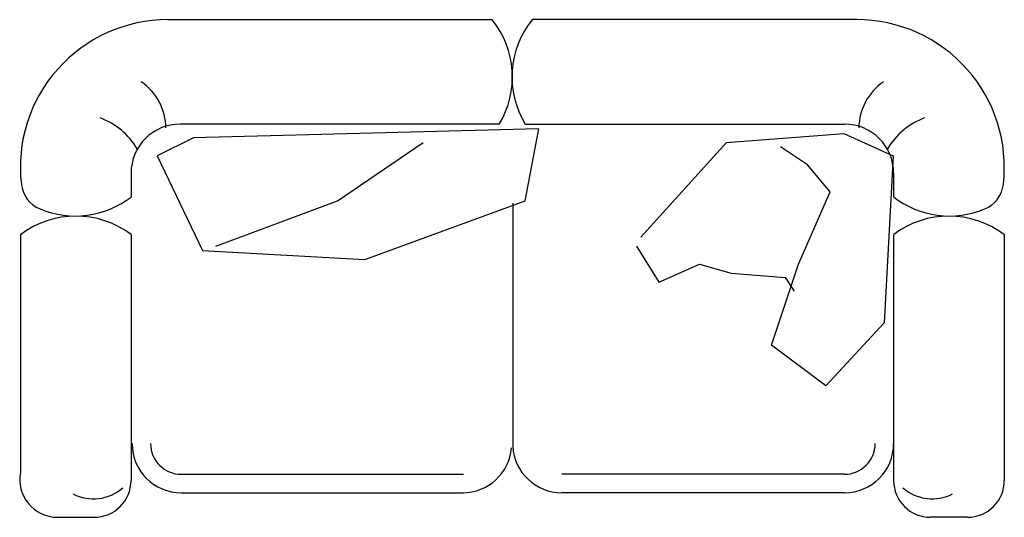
# Model space of a CAD drawing. Header units: millimetres. Extents: x -30782 to 40110, y 35885 to 73818.
# Tile 99 of 166: x 7861 to 9398, y 56822 to 57600. Entities that reach past the tile are written whole.
import ezdxf

# ---------------------------------------------------------------- set-up
doc = ezdxf.new("R2010")
doc.units = ezdxf.units.MM

# ---------------------------------------------------------------- blocks, each defined once
blk = doc.blocks.new('A$C69C31390')
for p, q in [((1488.6, 1947.9, 685.7), (1994.8, 1947.9, 685.7)), ((2563.8, 1947.9, 685.7), (2057.1, 1947.9, 685.7)), ((2005.7, 1784.7, 685.7), (1507.8, 1784.7, 685.7)), ((2046.2, 1784.7, 685.7), (2544.6, 1784.7, 685.7)), ((2067.3, 1777.3, 685.7), (1528.3, 1763.2, 685.7)), ((2046.2, 1664.6, 685.7), (2067.3, 1777.3, 685.7)), ((2360.5, 1756.1, 685.7), (2543.5, 1770.2, 685.7)), ((2543.5, 1770.2, 685.7), (2620.9, 1735, 685.7)), ((1528.3, 1763.2, 685.7), (1472, 1735, 685.7)), ((1753.5, 1664.6, 685.7), (1887.2, 1756.1, 685.7)), ((2226.8, 1608.2, 685.7), (2360.5, 1756.1, 685.7)), ((2487.2, 1720.9, 685.7), (2445, 1749.1, 685.7)), ((1472, 1735, 685.7), (1542.3, 1587.1, 685.7)), ((2620.9, 1735, 685.7), (2606.8, 1474.4, 685.7)), ((1431, 1707.9, 685.7), (1431, 1670.7, 685.7)), ((2522.4, 1678.7, 685.7), (2487.2, 1720.9, 685.7)), ((2621.4, 1707.9, 685.7), (2621.4, 1670.7, 685.7)), ((2473.1, 1566, 685.7), (2522.4, 1678.7, 685.7)), ((1563.5, 1594.1, 685.7), (1753.5, 1664.6, 685.7)), ((1795.7, 1573, 685.7), (2046.2, 1664.6, 685.7)), ((2026.8, 1661, 685.7), (2026.8, 1281.4, 685.7)), ((1258.2, 1611.7, 685.7), (1258.2, 1240.5, 685.7)), ((1431, 1612.1, 685.7), (1431, 1227.9, 685.7)), ((2621.4, 1612.1, 685.7), (2621.4, 1227.9, 685.7)), ((2794.2, 1611.7, 685.7), (2794.2, 1227.9, 685.7)), ((1542.3, 1587.1, 685.7), (1795.7, 1573, 685.7)), ((2219.8, 1594.1, 685.7), (2255, 1537.8, 685.7)), ((2255, 1537.8, 685.7), (2318.3, 1566, 685.7)), ((2318.3, 1566, 685.7), (2367.6, 1551.9, 685.7)), ((2430.9, 1439.2, 685.7), (2473.1, 1566, 685.7)), ((2367.6, 1551.9, 685.7), (2452, 1544.8, 685.7)), ((2452, 1544.8, 685.7), (2466.1, 1523.7, 685.7)), ((2606.8, 1474.4, 685.7), (2515.4, 1375.8, 685.7)), ((2515.4, 1375.8, 685.7), (2430.9, 1439.2, 685.7)), ((1509.4, 1237.5, 685.7), (1950.1, 1237.5, 685.7)), ((2544.6, 1237.5, 685.7), (2103.5, 1237.5, 685.7)), ((1509.4, 1208.7, 685.7), (1950.1, 1208.7, 685.7)), ((2544.6, 1208.7, 685.7), (2103.5, 1208.7, 685.7)), ((1315.8, 1170.3, 685.7), (1373.4, 1170.3, 685.7)), ((2736.6, 1170.3, 685.7), (2679, 1170.3, 685.7))]:
    blk.add_line(p, q)
for centre, radius, start, end in [((1488.6, 1717.5, 685.7), 230.4, 90, 186.648), ((1883.7, 1858.5, 685.7), 142.6, 328.8338, 38.8168), ((2168.2, 1858.5, 685.7), 142.6, 141.1832, 211.1662), ((2563.8, 1717.5, 685.7), 230.4, 353.352, 90), ((1396.4, 1777.7, 685.7), 88.9, 0.7132, 55.2778), ((2656, 1777.7, 685.7), 88.9, 124.7222, 179.2868), ((1342.2, 1686.8, 685.7), 115, 31.1709, 69.218), ((1507.8, 1707.9, 685.7), 76.8, 90, 180), ((2544.6, 1707.9, 685.7), 76.8, 0, 90), ((2710.2, 1686.8, 685.7), 115, 110.782, 148.8291), ((1307.4, 1696.4, 685.7), 48, 186.648, 247.2924), ((2745, 1696.4, 685.7), 48, 292.7076, 353.352), ((1344, 1783.7, 685.7), 142.6, 247.2924, 307.618), ((2708.5, 1783.7, 685.7), 142.6, 232.382, 292.7076), ((1344.9, 1498.4, 685.7), 142.6, 52.8365, 127.4146), ((2707.6, 1498.4, 685.7), 142.6, 52.5854, 127.1635), ((1509.4, 1285.5, 685.7), 76.8, 180, 270), ((1509.4, 1285.5, 685.7), 48, 180, 270), ((1948.5, 1285.5, 685.7), 76.8, 270, 355.0256), ((2103.5, 1285.5, 685.7), 76.8, 183.017, 270), ((2544.6, 1285.5, 685.7), 48, 270, 0), ((2544.6, 1285.5, 685.7), 76.8, 270, 0), ((1316.5, 1229.6, 685.7), 59.3, 169.4102, 269.3129), ((1372.4, 1268.2, 685.7), 69.1, 242.4649, 311.4299), ((1373.4, 1227.9, 685.7), 57.6, 270, 0), ((2679, 1227.9, 685.7), 57.6, 180, 270), ((2681.6, 1268.2, 685.7), 69.1, 228.5701, 297.5351), ((2736.6, 1227.9, 685.7), 57.6, 270, 0)]:
    blk.add_arc(centre, radius, start, end)

msp = doc.modelspace()

# ---------------------------------------------------------------- block references
msp.add_blockref('A$C69C31390', (6604, 55652))

doc.saveas('drawing.dxf')
